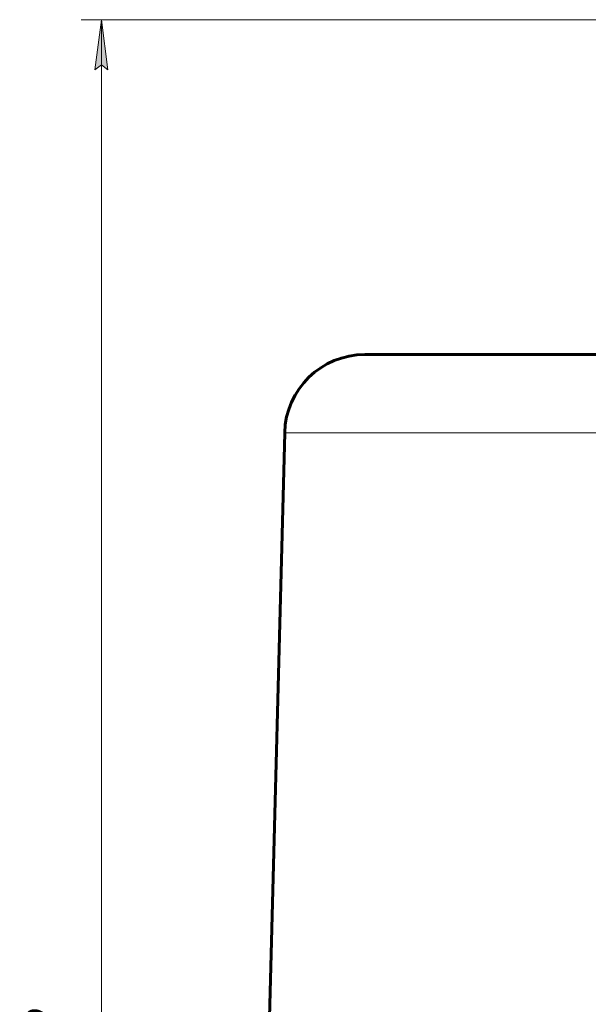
# Model space of a CAD drawing. Header units: millimetres. Extents: x -479 to -8, y -339 to 150.
# Tile 7 of 17: x -479 to -422, y 32 to 130. Entities that reach past the tile are written whole.
import ezdxf

# ---------------------------------------------------------------- set-up
doc = ezdxf.new("R2010")
doc.units = ezdxf.units.MM
doc.linetypes.add('K5LT_BASIC', pattern=[0])
doc.linetypes.add('K5LT_THIN', pattern=[0])
doc.styles.add('KDIMTEXTSTYLE', font='GOST_AU.SHX', dxfattribs={"width": 0.96, "oblique": 15, "height": 5})
doc.styles.add('KTEXTSTYLE', font='GOST_AU.SHX', dxfattribs={"width": 0.96, "height": 5})
doc.dimstyles.new('KDIMSTYLE (1.00)', dxfattribs={"dimtxt": 5, "dimasz": 1, "dimexe": 2, "dimexo": 0, "dimgap": 1, "dimtad": 1, "dimtxsty": 'KDIMTEXTSTYLE', "dimsah": 1, "dimcen": 0, "dimdle": 1, "dimadec": 0, "dimazin": 0, "dimtfac": 0.667, "dimtmove": 0, "dimatfit": 3, "dimfxl": 1, "dimtvp": 1, "dimtolj": 1, "dimtzin": 0, "dimarcsym": 0})

# ---------------------------------------------------------------- blocks, each defined once
blk = doc.blocks.new('D0')
for points in [[(-470.281, 125.034), (-470.939, 130.034), (-471.597, 125.034), (-470.939, 125.534)], [(-470.939, -73.332), (-470.281, -68.332), (-470.939, -68.832), (-471.597, -68.332)]]:
    blk.add_hatch(color=7).paths.add_polyline_path(points)
at = {"color": 7, "linetype": 'K5LT_THIN', "lineweight": 18}
for p, q in [((-385.721, 130.034), (-472.939, 130.034)), ((-471.597, 125.034), (-470.939, 130.034)), ((-470.939, 130.034), (-470.281, 125.034)), ((-470.939, 130.034), (-470.939, -73.332)), ((-470.939, 125.534), (-471.597, 125.034)), ((-470.281, 125.034), (-470.939, 125.534)), ((-470.939, -73.332), (-471.597, -68.332)), ((-471.597, -68.332), (-470.939, -68.832)), ((-470.939, -68.832), (-470.281, -68.332)), ((-470.281, -68.332), (-470.939, -73.332)), ((-385.721, -73.332), (-472.939, -73.332))]:
    blk.add_line(p, q, dxfattribs=at)
blk.add_wipeout([(-471.939, 22.679), (-479.075, 22.679), (-479.075, 33.57), (-471.939, 33.57)])
at = {"color": 7, "insert": (-478.474, 22.679), "char_height": 5, "attachment_point": 1, "rotation": 90, "style": 'KTEXTSTYLE'}
blk.add_mtext('\\H3.5;\\W0.965;\\Q15;\\Q15;\\H5.00;202', dxfattribs=at)
blk = doc.blocks.new('KDIMARROW_01')
blk.add_hatch(color=0).paths.add_polyline_path([(-5, -0.658), (0, 0), (-5, 0.658), (-4.5, 0)])
at = {"color": 0, "linetype": 'K5LT_THIN', "lineweight": 18}
for p, q in [((-4.5, 0), (-5, 0.658)), ((-5, 0.658), (0, 0)), ((0, 0), (-5, -0.658)), ((-5, -0.658), (-4.5, 0)), ((0, 0), (-1, 0))]:
    blk.add_line(p, q, dxfattribs=at)

msp = doc.modelspace()

# ---------------------------------------------------------------- linework, layer by layer
at = {"color": 150, "linetype": 'K5LT_BASIC', "lineweight": 60, "true_color": 0x0080ff}
for p, q in [((-444.684, 96.668), (-337.096, 96.668)), ((-452.681, 88.877), (-455.099, -3.455))]:
    msp.add_line(p, q, dxfattribs=at)
at = {"color": 7, "linetype": 'K5LT_THIN', "lineweight": 18}
msp.add_line((-452.681, 88.877), (-329.486, 88.877), dxfattribs=at)
at = {"color": 150, "linetype": 'K5LT_BASIC', "lineweight": 60, "true_color": 0x0080ff}
msp.add_arc((-444.684, 88.668), 8, 90, 178.5, dxfattribs=at)

# ---------------------------------------------------------------- next in the draw order: dimensions: what is measured, and where the dimension line sits
at = {"color": 7}
dim = msp.add_linear_dim(base=(-470.939, 130.034), p1=(-385.721, -73.332), p2=(-385.721, 130.034), angle=90, text='\\H5.0;\\W0.965;\\Q15;\\H5.0;\\W0.965;\\Q15;\\Q15;202', dimstyle='KDIMSTYLE (1.00)', override={"dimexo": 0, "dimblk1": 'KDIMARROW_01', "dimblk2": 'KDIMARROW_01', "dimse1": 0, "dimse2": 0, "dimclrt": 7, "dimtolj": 1}, dxfattribs=at)
dim.commit()
dim.dimension.update_dxf_attribs({"geometry": 'D0', "text_midpoint": (-470.939, 28.351), "dimtype": 160})

doc.saveas('drawing.dxf')
